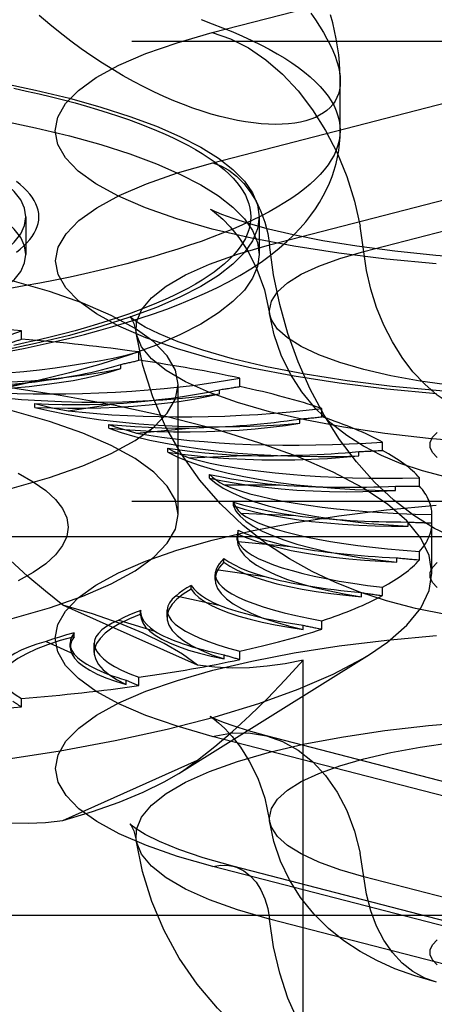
# Model space of a CAD drawing. Header units: inches. Extents: x 0 to 221, y 0 to 143.
# Tile 211 of 256: x 95.658 to 95.978, y 107.257 to 108.017. Entities that reach past the tile are written whole.
import ezdxf

# ---------------------------------------------------------------- set-up
doc = ezdxf.new("R2010")
doc.units = ezdxf.units.IN
doc.header["$LTSCALE"] = 12.142857
doc.header["$MEASUREMENT"] = 0
doc.linetypes.add('HIDDEN', pattern=[0.2, 0.1, -0.1])
doc.layers.get('0').update_dxf_attribs({"linetype": 'CONTINUOUS'})
doc.layers.add('DEFAULT_2', color=8, linetype='HIDDEN')

msp = doc.modelspace()

# ---------------------------------------------------------------- linework, layer by layer
at = {"color": 7, "linetype": 'Continuous'}
msp.add_line((95.90572, 107.93156), (95.90572, 107.96964), dxfattribs=at)
for points in [[(95.90572, 107.96956), (95.90556, 107.96616), (95.90507, 107.96292), (95.90427, 107.95984), (95.90315, 107.95694), (95.90171, 107.95421), (95.89995, 107.95165), (95.89788, 107.94928), (95.8955, 107.94709), (95.89282, 107.94509), (95.88983, 107.94329), (95.88655, 107.94168), (95.88297, 107.94027), (95.87911, 107.93907), (95.87497, 107.93807), (95.87056, 107.9373), (95.86588, 107.93674), (95.86094, 107.93641), (95.85575, 107.93631), (95.85032, 107.93644), (95.84466, 107.93681), (95.83877, 107.93742), (95.83266, 107.93828), (95.82635, 107.9394), (95.81983, 107.94076), (95.81313, 107.94239), (95.80625, 107.94429), (95.79921, 107.94645), (95.79202, 107.94889), (95.78468, 107.9516), (95.77721, 107.95458), (95.76962, 107.95786), (95.76192, 107.96142), (95.75411, 107.96527), (95.74622, 107.96942), (95.73826, 107.97387), (95.73023, 107.97861), (95.72216, 107.98365), (95.71405, 107.98901), (95.70591, 107.99467), (95.69777, 108.00063), (95.68964, 108.0069), (95.68153, 108.01348), (95.67346, 108.02037)], [(95.90572, 107.96956), (95.9057, 107.97195), (95.90551, 107.97793), (95.90512, 107.98395), (95.90451, 107.99), (95.90369, 107.9961), (95.90266, 108.00223), (95.9014, 108.00842), (95.89993, 108.01459), (95.89826, 108.02074)], [(95.90572, 107.93156), (95.90552, 107.92775), (95.90495, 107.92394), (95.90398, 107.92014), (95.90264, 107.91634), (95.90091, 107.91256), (95.89879, 107.90879), (95.8963, 107.90503), (95.89343, 107.90129), (95.89018, 107.89758), (95.88655, 107.89388), (95.88255, 107.89021), (95.87819, 107.88657), (95.87345, 107.88296), (95.86836, 107.87939), (95.8629, 107.87585), (95.85709, 107.87235), (95.85092, 107.86889), (95.84441, 107.86547), (95.83755, 107.86209), (95.83036, 107.85877), (95.82283, 107.85549), (95.81497, 107.85227), (95.80679, 107.8491), (95.79829, 107.84599), (95.78948, 107.84293), (95.78036, 107.83994), (95.77095, 107.83701), (95.76124, 107.83415), (95.75124, 107.83135), (95.74097, 107.82862), (95.73042, 107.82596), (95.7196, 107.82337), (95.70853, 107.82086), (95.69721, 107.81842), (95.68565, 107.81606), (95.67385, 107.81378), (95.66182, 107.81158), (95.64958, 107.80946)], [(95.83676, 107.82482), (95.84465, 107.83003), (95.85194, 107.83531), (95.85861, 107.84061), (95.86461, 107.84584), (95.87003, 107.85103), (95.87487, 107.85613), (95.87922, 107.86118), (95.88314, 107.86617), (95.88665, 107.87114), (95.88982, 107.8761), (95.89266, 107.88105), (95.89518, 107.88601), (95.89741, 107.89097), (95.89937, 107.89595), (95.90106, 107.90096), (95.90248, 107.90601), (95.90365, 107.91109), (95.90455, 107.91617), (95.9052, 107.92127), (95.90559, 107.92641), (95.90572, 107.93156)], [(95.84217, 107.8284), (95.84194, 107.8267), (95.83813, 107.81752), (95.83179, 107.80843), (95.82296, 107.79948), (95.81169, 107.79071), (95.79803, 107.78218), (95.78205, 107.77392), (95.76384, 107.76597), (95.74348, 107.75838), (95.72109, 107.75119), (95.69677, 107.74443), (95.67065, 107.73813), (95.64285, 107.73234), (95.61354, 107.72707), (95.58284, 107.72236), (95.55092, 107.71822), (95.51795, 107.71469), (95.48408, 107.71177)], [(95.65063, 107.76129), (95.66253, 107.76365), (95.67426, 107.76611), (95.68581, 107.76868), (95.69719, 107.77137), (95.70839, 107.77417), (95.71941, 107.77709), (95.73025, 107.78013), (95.74091, 107.78331), (95.75138, 107.78663), (95.76168, 107.7901), (95.77181, 107.79373), (95.78176, 107.79755), (95.79152, 107.80155), (95.8011, 107.80576), (95.81045, 107.81019), (95.81958, 107.81486), (95.82836, 107.81974), (95.83676, 107.82482)]]:
    msp.add_lwpolyline(points, dxfattribs=at)
at = {"layer": 'DEFAULT_2', "color": 8, "linetype": 'HIDDEN'}
for p, q in [((95.807, 108.00709), (96.03996, 108.06738)), ((96.95922, 108.00019), (92.78072, 108.00019)), ((95.80731, 107.90655), (96.04026, 107.96685)), ((95.85108, 107.84324), (96.08403, 107.90354)), ((95.92392, 107.83817), (96.15687, 107.89846)), ((95.66322, 107.86491), (95.66322, 107.83593)), ((95.84322, 107.86491), (95.84322, 107.83593)), ((95.84322, 107.83593), (95.84217, 107.8284)), ((95.65985, 107.77053), (95.65985, 107.77696)), ((95.75027, 107.75414), (95.75027, 107.76058)), ((95.73645, 107.74779), (95.73645, 107.751)), ((95.82832, 107.73394), (95.82832, 107.74038)), ((95.63204, 107.72972), (95.66512, 107.7369)), ((95.78072, 107.63502), (95.78072, 107.73548)), ((95.81258, 107.72825), (95.81258, 107.73147)), ((95.67012, 107.71785), (95.67012, 107.72078)), ((95.69567, 107.71519), (95.73308, 107.72078)), ((95.89164, 107.71054), (95.89164, 107.71697)), ((95.72718, 107.70176), (95.72718, 107.70468)), ((95.87446, 107.7056), (95.87446, 107.70881)), ((95.7486, 107.69803), (95.78918, 107.70186)), ((95.93829, 107.68465), (95.93829, 107.69108)), ((95.77257, 107.68334), (95.77257, 107.68626)), ((95.78921, 107.67876), (95.83174, 107.6807)), ((95.92019, 107.6805), (95.92019, 107.68372)), ((95.80492, 107.66316), (95.80492, 107.66609)), ((95.81627, 107.65795), (95.85945, 107.65795)), ((95.94839, 107.65373), (95.94839, 107.65695)), ((95.96686, 107.65705), (95.96686, 107.66348)), ((96.95922, 107.64508), (92.90572, 107.64508)), ((95.82324, 107.64184), (95.82324, 107.64476)), ((95.82895, 107.63624), (95.87148, 107.63429)), ((95.97648, 107.58989), (95.97648, 107.63502)), ((95.9582, 107.6261), (95.9582, 107.62932)), ((95.82697, 107.62002), (95.82622, 107.61553)), ((95.82697, 107.62002), (95.82697, 107.62294)), ((92.90572, 107.61816), (96.95922, 107.61816)), ((95.82622, 107.61554), (95.82622, 107.61846)), ((95.82688, 107.61428), (95.86746, 107.61046)), ((95.96686, 107.60013), (95.96686, 107.60656)), ((95.81601, 107.59836), (95.81601, 107.60128)), ((95.94933, 107.59845), (95.94933, 107.60167)), ((95.80925, 107.58508), (95.80925, 107.58894)), ((95.8101, 107.59276), (95.84751, 107.58717)), ((95.79068, 107.57752), (95.79068, 107.58044)), ((95.92204, 107.57162), (95.92204, 107.57484)), ((95.93829, 107.57253), (95.93829, 107.57897)), ((95.77915, 107.57232), (95.81223, 107.56513)), ((95.79562, 107.5187), (95.69177, 107.56526)), ((95.75172, 107.55738), (95.75172, 107.5603)), ((95.75175, 107.56105), (95.75173, 107.56029)), ((95.75175, 107.55813), (95.75173, 107.55737)), ((95.75175, 107.55813), (95.75175, 107.56106)), ((95.7721, 107.55584), (95.7721, 107.56136)), ((95.73495, 107.55358), (95.76271, 107.54501)), ((95.89164, 107.54664), (95.89164, 107.55307)), ((95.70041, 107.5408), (95.70041, 107.54372)), ((95.87716, 107.54643), (95.87716, 107.54964)), ((95.67884, 107.53711), (95.70043, 107.52743)), ((95.69738, 107.53267), (95.69738, 107.53559)), ((95.7159, 107.52872), (95.7159, 107.53568)), ((95.82832, 107.52324), (95.82832, 107.52967)), ((95.78109, 107.4352), (95.92828, 107.52717)), ((95.81606, 107.52363), (95.81606, 107.52684)), ((95.87719, 107.13154), (95.87719, 107.52273)), ((95.74059, 107.50392), (95.74059, 107.50714)), ((95.75027, 107.50304), (95.75027, 107.50947)), ((95.65985, 107.48665), (95.65985, 107.49308)), ((96.03996, 107.40358), (95.807, 107.46387)), ((96.0818, 107.40394), (95.84885, 107.46423)), ((95.69177, 107.39902), (95.79562, 107.44558)), ((96.04026, 107.3032), (95.80731, 107.36349)), ((96.05592, 107.30333), (95.82297, 107.36363)), ((96.15687, 107.29518), (95.92392, 107.35547)), ((92.78072, 107.32577), (96.92622, 107.32577)), ((96.08403, 107.26254), (95.85108, 107.32284))]:
    msp.add_line(p, q, dxfattribs=at)
for points in [[(95.88297, 108.02223), (95.88655, 108.01704), (95.88983, 108.012), (95.89282, 108.00709), (95.8955, 108.00233), (95.89788, 107.99772), (95.89995, 107.99324), (95.90171, 107.98892), (95.90315, 107.98474), (95.90427, 107.98071), (95.90507, 107.97684), (95.90556, 107.97312), (95.90572, 107.96956)], [(95.79829, 108.01713), (95.80679, 108.01402), (95.81497, 108.01085), (95.82283, 108.00763), (95.83036, 108.00435), (95.83755, 108.00103), (95.84441, 107.99766), (95.85092, 107.99424), (95.85709, 107.99078), (95.8629, 107.98727), (95.86836, 107.98373), (95.87345, 107.98016), (95.87819, 107.97655), (95.88255, 107.97291), (95.88655, 107.96924), (95.89018, 107.96555), (95.89343, 107.96183), (95.8963, 107.95809), (95.89879, 107.95434), (95.90091, 107.95056), (95.90264, 107.94678), (95.90398, 107.94298), (95.90495, 107.93918), (95.90552, 107.93537), (95.90572, 107.93156)], [(95.9798, 107.82873), (95.94149, 107.83227), (95.90472, 107.83677), (95.86982, 107.84218), (95.83715, 107.84845), (95.807, 107.85552), (95.7797, 107.86332), (95.75546, 107.87177), (95.73457, 107.88081), (95.71718, 107.89032), (95.7035, 107.90024), (95.69363, 107.91045), (95.6877, 107.92086), (95.68571, 107.93138), (95.68776, 107.9419), (95.69375, 107.95231), (95.70367, 107.96251), (95.7174, 107.97242), (95.73488, 107.98194), (95.75581, 107.99097), (95.77981, 107.99933), (95.807, 108.00709)], [(95.807, 108.00709), (95.82104, 108.00231), (95.83488, 107.99531), (95.84832, 107.9862), (95.86118, 107.97509), (95.87327, 107.96214), (95.88442, 107.94755), (95.89447, 107.93151), (95.90328, 107.91426), (95.91073, 107.89604), (95.9167, 107.8771), (95.92112, 107.85772)], [(95.34322, 107.99432), (95.37898, 107.99399), (95.41437, 107.993), (95.4495, 107.99136), (95.48408, 107.98908), (95.51795, 107.98616), (95.55092, 107.98263), (95.58284, 107.97849), (95.61354, 107.97378), (95.64285, 107.96851), (95.67065, 107.96271), (95.69677, 107.95642), (95.72109, 107.94966), (95.74348, 107.94246), (95.76384, 107.93488), (95.78205, 107.92693), (95.79803, 107.91867), (95.81169, 107.91014), (95.82296, 107.90137), (95.83179, 107.89242), (95.83813, 107.88333), (95.84194, 107.87414), (95.84322, 107.86491)], [(95.34322, 107.96534), (95.37898, 107.96501), (95.41437, 107.96403), (95.4495, 107.96239), (95.48408, 107.9601), (95.51795, 107.95718), (95.55092, 107.95365), (95.58284, 107.94951), (95.61354, 107.9448), (95.64285, 107.93953), (95.67065, 107.93374), (95.69677, 107.92744), (95.72109, 107.92068), (95.74348, 107.91349), (95.76384, 107.9059), (95.78205, 107.89795), (95.79803, 107.88969), (95.81169, 107.88116), (95.82296, 107.87239), (95.83179, 107.86344), (95.83813, 107.85435), (95.84194, 107.84517), (95.84322, 107.83593)], [(95.65379, 107.96418), (95.66372, 107.96204), (95.67343, 107.95983), (95.68292, 107.95756), (95.69217, 107.95523), (95.70119, 107.95283), (95.70996, 107.95038), (95.71848, 107.94786), (95.72674, 107.94529), (95.73474, 107.94267), (95.74247, 107.93999), (95.74992, 107.93726), (95.7571, 107.93448), (95.764, 107.93165), (95.7706, 107.92878), (95.77691, 107.92586), (95.78293, 107.9229), (95.78864, 107.9199), (95.79405, 107.91686), (95.79915, 107.91379), (95.80394, 107.91069), (95.80841, 107.90755), (95.81256, 107.90438), (95.81639, 107.90119), (95.8199, 107.89797), (95.82308, 107.89473), (95.82593, 107.89147), (95.82845, 107.88819), (95.83064, 107.88489), (95.8325, 107.88158), (95.83401, 107.87826), (95.8352, 107.87493), (95.83604, 107.8716), (95.83655, 107.86826), (95.83672, 107.86491), (95.83655, 107.86157), (95.83604, 107.85823), (95.8352, 107.85489), (95.83401, 107.85156), (95.8325, 107.84824), (95.83064, 107.84493), (95.82845, 107.84164), (95.82593, 107.83836), (95.82308, 107.8351), (95.8199, 107.83185), (95.81639, 107.82864), (95.81256, 107.82544), (95.80841, 107.82228), (95.80394, 107.81914), (95.79915, 107.81603), (95.79405, 107.81296), (95.78864, 107.80992), (95.78293, 107.80693), (95.77691, 107.80397), (95.7706, 107.80105), (95.764, 107.79818), (95.7571, 107.79535), (95.74992, 107.79257), (95.74247, 107.78984), (95.73474, 107.78716), (95.72674, 107.78453), (95.71848, 107.78196), (95.70996, 107.77945), (95.70119, 107.77699), (95.69217, 107.7746), (95.68292, 107.77226), (95.67343, 107.76999), (95.66372, 107.76779), (95.65379, 107.76565)], [(95.66322, 107.86491), (95.6622, 107.8715), (95.65917, 107.87804), (95.65414, 107.8845), (95.64714, 107.89083), (95.63821, 107.89701), (95.62742, 107.90297), (95.61487, 107.90868), (95.60052, 107.91415)], [(95.97992, 107.72838), (95.94165, 107.73191), (95.90492, 107.73641), (95.87006, 107.74181), (95.83743, 107.74808), (95.80731, 107.75514), (95.78004, 107.76293), (95.75582, 107.77138), (95.73495, 107.7804), (95.71758, 107.78991), (95.70392, 107.79981), (95.69405, 107.81002), (95.68813, 107.82042), (95.68615, 107.83092), (95.68819, 107.84143), (95.69417, 107.85183), (95.70409, 107.86202), (95.7178, 107.87192), (95.73526, 107.88143), (95.75617, 107.89045), (95.78014, 107.8988), (95.80731, 107.90655)], [(95.80731, 107.90655), (95.81362, 107.9043), (95.81979, 107.90087), (95.82571, 107.89631), (95.83125, 107.89073), (95.83631, 107.88424), (95.84077, 107.87696), (95.84455, 107.86906), (95.84756, 107.86069), (95.84975, 107.85203), (95.85108, 107.84324)], [(95.65584, 107.83756), (95.65884, 107.83997), (95.66155, 107.8424), (95.66399, 107.84486), (95.66614, 107.84732), (95.66802, 107.84981), (95.6696, 107.8523), (95.6709, 107.85481), (95.67191, 107.85733), (95.67264, 107.85985), (95.67307, 107.86238), (95.67322, 107.86491), (95.67307, 107.86744), (95.67264, 107.86997), (95.67191, 107.8725), (95.6709, 107.87501), (95.6696, 107.87752), (95.66802, 107.88002), (95.66614, 107.8825), (95.66399, 107.88497), (95.66155, 107.88742), (95.65884, 107.88985), (95.65584, 107.89226)], [(95.66322, 107.83593), (95.6622, 107.84252), (95.65917, 107.84906), (95.65414, 107.85552), (95.64714, 107.86186), (95.63821, 107.86803), (95.62742, 107.874), (95.61487, 107.87971), (95.60052, 107.88517)], [(95.81022, 107.86848), (95.80887, 107.86908), (95.80599, 107.87048), (95.80553, 107.87073), (95.8071, 107.86969), (95.81034, 107.86725), (95.81502, 107.86316), (95.82086, 107.85716), (95.82752, 107.84893), (95.83464, 107.83808), (95.84145, 107.82462), (95.84723, 107.80863), (95.85124, 107.7902)], [(95.84322, 107.86491), (95.84194, 107.85568), (95.83813, 107.8465), (95.83179, 107.8374), (95.82296, 107.82845), (95.81169, 107.81969), (95.79803, 107.81115), (95.78205, 107.80289), (95.76384, 107.79495), (95.74348, 107.78736), (95.72109, 107.78017), (95.69677, 107.77341), (95.67065, 107.76711), (95.64285, 107.76132), (95.61354, 107.75605), (95.58284, 107.75133), (95.55092, 107.7472), (95.51795, 107.74366), (95.48408, 107.74075)], [(95.63821, 107.83282), (95.64714, 107.83899), (95.65414, 107.84533), (95.65917, 107.85179), (95.6622, 107.85833), (95.66322, 107.86491)], [(96.3508, 107.85588), (96.33142, 107.85127), (96.30873, 107.84673), (96.28269, 107.84241), (96.25376, 107.83852), (96.22243, 107.83523), (96.18917, 107.83265), (96.15451, 107.83086), (96.11899, 107.82994), (96.08317, 107.82991), (96.0476, 107.83077), (96.01281, 107.8325), (95.97937, 107.83503), (95.94779, 107.8383), (95.91863, 107.84216), (95.89229, 107.84648), (95.86937, 107.85102), (95.85034, 107.85549), (95.83495, 107.85973), (95.82307, 107.86353), (95.81446, 107.86671), (95.81022, 107.86848)], [(96.01143, 107.71173), (96.00093, 107.71531), (95.99057, 107.72054), (95.9805, 107.72737), (95.97088, 107.73568), (95.96183, 107.74537), (95.95349, 107.7563), (95.94596, 107.7683), (95.93937, 107.78121), (95.9338, 107.79485), (95.92932, 107.80903), (95.92602, 107.82354), (95.92112, 107.85772)], [(95.78072, 107.73548), (95.7786, 107.74658), (95.77231, 107.75757), (95.76186, 107.76835), (95.74741, 107.77881), (95.72904, 107.78885), (95.70699, 107.79839), (95.6814, 107.80731), (95.65258, 107.81555), (95.62075, 107.82301), (95.58628, 107.82963), (95.54945, 107.83534), (95.51064, 107.84009), (95.47021, 107.84383), (95.42857, 107.84654), (95.3863, 107.84816), (95.34322, 107.84871)], [(95.74829, 107.77544), (95.74852, 107.78363), (95.75237, 107.79311), (95.76003, 107.80243), (95.77141, 107.81149), (95.78638, 107.8202), (95.8048, 107.82845), (95.82644, 107.83616), (95.85108, 107.84324)], [(96.01143, 107.61128), (95.99491, 107.61671), (95.97855, 107.62439), (95.96254, 107.63425), (95.94704, 107.64618), (95.93221, 107.66006), (95.91821, 107.67574), (95.90518, 107.69305), (95.89327, 107.71182), (95.88258, 107.73185), (95.87325, 107.75293), (95.86535, 107.77484), (95.85899, 107.79735), (95.85421, 107.82024), (95.85108, 107.84324)], [(95.60052, 107.7867), (95.61487, 107.79216), (95.62742, 107.79787), (95.63821, 107.80384), (95.64714, 107.81001), (95.65414, 107.81635), (95.65917, 107.82281), (95.6622, 107.82935), (95.66322, 107.83593)], [(95.85124, 107.7902), (95.85106, 107.79264), (95.85262, 107.79985), (95.8573, 107.80697), (95.86502, 107.81391), (95.8757, 107.82058), (95.88919, 107.8269), (95.90533, 107.83279), (95.92392, 107.83817)], [(95.75184, 107.78184), (95.74825, 107.78414), (95.74447, 107.78699), (95.74338, 107.78801), (95.74429, 107.78676), (95.7464, 107.78262), (95.74829, 107.77544)], [(96.27572, 107.74712), (96.25492, 107.7423), (96.23217, 107.73813), (96.20776, 107.73463), (96.18198, 107.73187), (96.15518, 107.72987), (96.12767, 107.72866), (96.09982, 107.72826), (96.07197, 107.72866), (96.04447, 107.72987), (96.01766, 107.73187), (95.99189, 107.73463), (95.96747, 107.73813), (95.94472, 107.7423), (95.92392, 107.74712), (95.90533, 107.7525), (95.88919, 107.75839), (95.8757, 107.76471), (95.86502, 107.77138), (95.8573, 107.77832), (95.85262, 107.78543), (95.85124, 107.7902)], [(96.21953, 107.66571), (96.195, 107.66031), (96.17062, 107.65655), (96.147, 107.65411), (96.1237, 107.65271), (96.10058, 107.65224), (96.07749, 107.65265), (96.05396, 107.654), (96.03087, 107.65631), (96.00841, 107.65964), (95.9876, 107.66386), (95.96923, 107.66874), (95.95265, 107.67433), (95.93763, 107.68064), (95.92373, 107.68784), (95.91077, 107.69606), (95.89849, 107.70561), (95.88666, 107.717), (95.87605, 107.72986), (95.86723, 107.74356), (95.86008, 107.75823), (95.85469, 107.77386), (95.85124, 107.7902)], [(96.37667, 107.75527), (96.35018, 107.74904), (96.32063, 107.74332), (96.28821, 107.73823), (96.25338, 107.73391), (96.21665, 107.73046), (96.17845, 107.72794), (96.13929, 107.72642), (96.09964, 107.72591), (96.05998, 107.72643), (96.0208, 107.72796), (95.98259, 107.73049), (95.94585, 107.73396), (95.911, 107.73829), (95.87856, 107.7434), (95.8489, 107.74916), (95.82251, 107.75539), (95.79967, 107.7619), (95.78078, 107.76838), (95.76604, 107.77447), (95.75526, 107.77986), (95.75184, 107.78184)], [(96.34857, 107.71448), (96.3212, 107.70811), (96.29141, 107.7025), (96.25953, 107.69774), (96.22589, 107.69386), (96.19087, 107.69092), (96.15485, 107.68894), (96.11823, 107.68794), (96.08141, 107.68794), (96.04479, 107.68894), (96.00877, 107.69092), (95.97376, 107.69386), (95.94012, 107.69774), (95.90823, 107.7025), (95.87844, 107.70811), (95.85108, 107.71448), (95.82644, 107.72157), (95.8048, 107.72928), (95.78638, 107.73753), (95.77141, 107.74623), (95.76003, 107.7553), (95.75237, 107.76462), (95.74852, 107.7741), (95.74829, 107.77544)], [(95.98839, 107.55757), (95.96373, 107.56264), (95.94146, 107.5685), (95.92095, 107.57518), (95.90211, 107.5826), (95.88411, 107.59106), (95.86649, 107.60086), (95.84889, 107.61245), (95.83071, 107.62673), (95.81322, 107.6433), (95.79732, 107.6616), (95.78313, 107.68164), (95.77098, 107.70313), (95.761, 107.72602), (95.75337, 107.75021), (95.74829, 107.77544)], [(95.97648, 107.58989), (95.97432, 107.60342), (95.96784, 107.61687), (95.9571, 107.63012), (95.94217, 107.64311), (95.92314, 107.65573), (95.90015, 107.6679), (95.87336, 107.67953), (95.84295, 107.69056), (95.80912, 107.7009), (95.77211, 107.71047), (95.73217, 107.71923), (95.68958, 107.7271), (95.64462, 107.73404), (95.5976, 107.73998), (95.54884, 107.74491), (95.49867, 107.74877), (95.44745, 107.75155), (95.39551, 107.75323), (95.34322, 107.75379)], [(95.78072, 107.63502), (95.7786, 107.64612), (95.77231, 107.65711), (95.76186, 107.66789), (95.74741, 107.67835), (95.72904, 107.6884), (95.70699, 107.69793), (95.6814, 107.70685), (95.65258, 107.71509), (95.62075, 107.72255), (95.58628, 107.72917), (95.54945, 107.73488), (95.51064, 107.73964), (95.47021, 107.74338), (95.42857, 107.74608), (95.3863, 107.7477), (95.34322, 107.74826)], [(95.52824, 107.74122), (95.54286, 107.73963), (95.55782, 107.73836), (95.57317, 107.7374), (95.58876, 107.73676), (95.6045, 107.73645), (95.62029, 107.73645), (95.63602, 107.73679), (95.65161, 107.73744), (95.66694, 107.73842), (95.68192, 107.73971), (95.69646, 107.7413), (95.71045, 107.74319), (95.72377, 107.74535), (95.73645, 107.74779)], [(95.60313, 107.73114), (95.61597, 107.73121), (95.62867, 107.73154), (95.64127, 107.73212), (95.65365, 107.73296), (95.66574, 107.73404), (95.67747, 107.73536), (95.68877, 107.73692), (95.69956, 107.73869), (95.70979, 107.74068), (95.71939, 107.74287), (95.72827, 107.74524), (95.73645, 107.74779)], [(95.34322, 107.62225), (95.3863, 107.6228), (95.42857, 107.62442), (95.47021, 107.62712), (95.51064, 107.63086), (95.54945, 107.63562), (95.58628, 107.64133), (95.62075, 107.64795), (95.65258, 107.65541), (95.6814, 107.66365), (95.70699, 107.67257), (95.72904, 107.6821), (95.74741, 107.69215), (95.76186, 107.70261), (95.77231, 107.71339), (95.7786, 107.72438), (95.78072, 107.73548)], [(95.60315, 107.73406), (95.61374, 107.73411), (95.62425, 107.73432), (95.63468, 107.73471), (95.64499, 107.73527), (95.65514, 107.736), (95.66512, 107.7369)], [(95.60313, 107.73114), (95.61646, 107.72892), (95.63034, 107.727), (95.64482, 107.72537), (95.65974, 107.72403), (95.67503, 107.72302), (95.69059, 107.72231), (95.70631, 107.72194), (95.72209, 107.72188), (95.73784, 107.72215), (95.75346, 107.72275), (95.76885, 107.72366), (95.7839, 107.72489), (95.79846, 107.72642), (95.81258, 107.72825)], [(95.67012, 107.71785), (95.68282, 107.71735), (95.69554, 107.7171), (95.70834, 107.71711), (95.72109, 107.71737), (95.73373, 107.71789), (95.74617, 107.71867), (95.75833, 107.71969), (95.77016, 107.72096), (95.78156, 107.72246), (95.79249, 107.72418), (95.80281, 107.72611), (95.81258, 107.72825)], [(95.67012, 107.71785), (95.68177, 107.71507), (95.69415, 107.71255), (95.7073, 107.71029), (95.72111, 107.70831), (95.73548, 107.70662), (95.75033, 107.70523), (95.76555, 107.70415), (95.78106, 107.70339), (95.79676, 107.70295), (95.81254, 107.70283), (95.82831, 107.70304), (95.84395, 107.70358), (95.85932, 107.70443), (95.87446, 107.7056)], [(95.67014, 107.72078), (95.6806, 107.72034), (95.69109, 107.72008), (95.70163, 107.71999), (95.71216, 107.72008), (95.72264, 107.72035), (95.73308, 107.72078)], [(95.67014, 107.72078), (95.67619, 107.71927), (95.68246, 107.71784), (95.68896, 107.71648), (95.69567, 107.71519)], [(95.72718, 107.70176), (95.73934, 107.70069), (95.75171, 107.69987), (95.76432, 107.6993), (95.77705, 107.69899), (95.78985, 107.69894), (95.80262, 107.69914), (95.81529, 107.6996), (95.82778, 107.70032), (95.84002, 107.70128), (95.85193, 107.70249), (95.8634, 107.70392), (95.87446, 107.7056)], [(95.7272, 107.70468), (95.73721, 107.70378), (95.74736, 107.70305), (95.75768, 107.70249), (95.76811, 107.70211), (95.77861, 107.70189), (95.78918, 107.70186)], [(95.7272, 107.70468), (95.73215, 107.70293), (95.73736, 107.70124), (95.74285, 107.6996), (95.7486, 107.69803)], [(95.72718, 107.70176), (95.73678, 107.69849), (95.74728, 107.69546), (95.75872, 107.69264), (95.77099, 107.69007), (95.78401, 107.68776), (95.7977, 107.68572), (95.81197, 107.68397), (95.82673, 107.68252), (95.84189, 107.68139), (95.85736, 107.68056), (95.87303, 107.68006), (95.88879, 107.67988), (95.9045, 107.68003), (95.92019, 107.6805)], [(95.98047, 107.67924), (95.97686, 107.68304), (95.97506, 107.68692), (95.97506, 107.69083), (95.9769, 107.69471), (95.98051, 107.69851)], [(95.77257, 107.68334), (95.78383, 107.68174), (95.79546, 107.68038), (95.8075, 107.67925), (95.81983, 107.67837), (95.8324, 107.67775), (95.84511, 107.67737), (95.8579, 107.67726), (95.87068, 107.6774), (95.88338, 107.6778), (95.89592, 107.67845), (95.90817, 107.67935), (95.92019, 107.6805)], [(95.77257, 107.68334), (95.77984, 107.67969), (95.78815, 107.67623), (95.79752, 107.67295), (95.80787, 107.66986), (95.81915, 107.667), (95.83126, 107.66438), (95.84414, 107.66202), (95.85771, 107.65993), (95.87188, 107.65812), (95.88655, 107.65662), (95.90165, 107.65542), (95.91705, 107.65454), (95.93262, 107.65397), (95.94839, 107.65373)], [(95.77259, 107.68626), (95.78184, 107.68493), (95.79135, 107.68375), (95.80114, 107.68274), (95.81116, 107.68189), (95.82135, 107.68121), (95.83174, 107.6807)], [(95.77259, 107.68626), (95.77629, 107.68431), (95.78029, 107.68241), (95.7846, 107.68056), (95.78921, 107.67876)], [(95.65721, 107.66691), (95.66885, 107.66039), (95.67848, 107.65365), (95.68602, 107.64674), (95.69144, 107.6397), (95.6947, 107.63257), (95.6958, 107.6254), (95.6947, 107.61823), (95.69143, 107.6111), (95.68601, 107.60406), (95.67846, 107.59714), (95.66882, 107.59041), (95.65718, 107.58388)], [(95.80494, 107.66608), (95.81315, 107.66435), (95.82173, 107.66277), (95.83069, 107.66133), (95.83998, 107.66004), (95.84957, 107.65892), (95.85945, 107.65795)], [(95.80494, 107.66608), (95.80727, 107.664), (95.80994, 107.66195), (95.81294, 107.65993), (95.81627, 107.65795)], [(95.80492, 107.66316), (95.81493, 107.66108), (95.82547, 107.65922), (95.83657, 107.65757), (95.84813, 107.65615), (95.86008, 107.65497), (95.87235, 107.65403), (95.88487, 107.65334), (95.89755, 107.6529), (95.91032, 107.65273), (95.92311, 107.65281), (95.93579, 107.65314), (95.94839, 107.65373)], [(95.80492, 107.66316), (95.80963, 107.65925), (95.81549, 107.65546), (95.82252, 107.6518), (95.83064, 107.6483), (95.83982, 107.64498), (95.84999, 107.64185), (95.8611, 107.63895), (95.87305, 107.63628), (95.8858, 107.63387), (95.89924, 107.63172), (95.9133, 107.62987), (95.92788, 107.6283), (95.94283, 107.62705), (95.9582, 107.6261)], [(95.69177, 107.56526), (95.67825, 107.57584), (95.66469, 107.58736), (95.65112, 107.59983), (95.63745, 107.61326), (95.6236, 107.62769), (95.60959, 107.64311)], [(95.807, 107.46387), (95.77981, 107.47163), (95.75581, 107.47999), (95.73488, 107.48902), (95.7174, 107.49854), (95.70367, 107.50844), (95.69375, 107.51865), (95.68776, 107.52906), (95.68571, 107.53958), (95.6877, 107.55009), (95.69363, 107.56051), (95.70351, 107.57072), (95.71718, 107.58063), (95.73457, 107.59015), (95.75546, 107.59918), (95.7797, 107.60764), (95.807, 107.61544), (95.83715, 107.62251), (95.86982, 107.62878), (95.90472, 107.63419), (95.94149, 107.63869), (95.9798, 107.64223)], [(95.82324, 107.64184), (95.8317, 107.63934), (95.84083, 107.63703), (95.85066, 107.63491), (95.86109, 107.63299), (95.87206, 107.63129), (95.88352, 107.62981), (95.89538, 107.62857), (95.90758, 107.62757), (95.92004, 107.62682), (95.93269, 107.62633), (95.94539, 107.62609), (95.9582, 107.6261)], [(95.82324, 107.64184), (95.82525, 107.63777), (95.82848, 107.63378), (95.83295, 107.62986), (95.8386, 107.62605), (95.84541, 107.62236), (95.85333, 107.61882), (95.86231, 107.61547), (95.8723, 107.6123), (95.88323, 107.60935), (95.89503, 107.60664), (95.90763, 107.60418), (95.92094, 107.60198), (95.93483, 107.60008), (95.94933, 107.59845)], [(95.82325, 107.64476), (95.83018, 107.64268), (95.83757, 107.64074), (95.84542, 107.63892), (95.85371, 107.63724), (95.8624, 107.6357), (95.87148, 107.63429)], [(95.82325, 107.64476), (95.82415, 107.6426), (95.8254, 107.64046), (95.827, 107.63834), (95.82895, 107.63624)], [(95.34322, 107.52179), (95.3863, 107.52234), (95.42857, 107.52396), (95.47021, 107.52667), (95.51064, 107.53041), (95.54945, 107.53516), (95.58628, 107.54087), (95.62075, 107.54749), (95.65258, 107.55495), (95.6814, 107.56319), (95.70699, 107.57211), (95.72904, 107.58165), (95.74741, 107.59169), (95.76186, 107.60215), (95.77231, 107.61293), (95.7786, 107.62392), (95.78072, 107.63502)], [(95.82698, 107.62294), (95.82642, 107.62077), (95.82622, 107.61846)], [(95.82697, 107.62002), (95.83363, 107.61717), (95.84107, 107.61449), (95.84933, 107.61196), (95.85831, 107.6096), (95.86798, 107.60743), (95.87827, 107.60546), (95.88912, 107.60371), (95.90046, 107.60218), (95.91223, 107.60088), (95.92435, 107.59982), (95.9367, 107.59901), (95.94933, 107.59845)], [(95.82698, 107.62294), (95.83241, 107.62058), (95.83838, 107.61833), (95.8449, 107.61619), (95.85193, 107.61416), (95.85945, 107.61225), (95.86746, 107.61046)], [(95.82622, 107.61846), (95.82637, 107.61644), (95.82688, 107.61428)], [(95.82622, 107.61553), (95.82673, 107.61185), (95.8285, 107.60778), (95.8315, 107.60377), (95.83574, 107.59984), (95.84116, 107.596), (95.84776, 107.59229), (95.85547, 107.58872), (95.86426, 107.58533), (95.87406, 107.58212), (95.88482, 107.57913), (95.89645, 107.57637), (95.90885, 107.57387), (95.92204, 107.57162)], [(95.81601, 107.59836), (95.81252, 107.59435), (95.81029, 107.59032), (95.8093, 107.58624), (95.80925, 107.58507)], [(95.81601, 107.60127), (95.81401, 107.59917), (95.81236, 107.59705), (95.81105, 107.59491), (95.8101, 107.59276)], [(95.81601, 107.60127), (95.81978, 107.59871), (95.82415, 107.59623), (95.82913, 107.59383), (95.8347, 107.59151), (95.84082, 107.58929), (95.84751, 107.58717)], [(95.81601, 107.59836), (95.82066, 107.59526), (95.82619, 107.59228), (95.83261, 107.58942), (95.83988, 107.58669), (95.84795, 107.58412), (95.85676, 107.58172), (95.86626, 107.5795), (95.87641, 107.57748), (95.88713, 107.57568), (95.89836, 107.57409), (95.90998, 107.57274), (95.92204, 107.57162)], [(95.98047, 107.57879), (95.97686, 107.58258), (95.97506, 107.58647), (95.97506, 107.59038), (95.9769, 107.59425), (95.98051, 107.59805)], [(95.92828, 107.52717), (95.94217, 107.53667), (95.9571, 107.54965), (95.96784, 107.56291), (95.97432, 107.57635), (95.97648, 107.58989)], [(95.80925, 107.58507), (95.80957, 107.58216), (95.8111, 107.57809), (95.81387, 107.57407), (95.81787, 107.57011), (95.82308, 107.56626), (95.82945, 107.56252), (95.83695, 107.55892), (95.84554, 107.55549), (95.85515, 107.55225), (95.86568, 107.54923), (95.87716, 107.54643)], [(95.79068, 107.57752), (95.78456, 107.57373), (95.77965, 107.56986), (95.77595, 107.56589), (95.77347, 107.56185), (95.77225, 107.55778), (95.7721, 107.55584)], [(95.79068, 107.58044), (95.78729, 107.57845), (95.78424, 107.57644), (95.78153, 107.57439), (95.77915, 107.57232)], [(95.79068, 107.58044), (95.79267, 107.57774), (95.79531, 107.5751), (95.7986, 107.57251), (95.80253, 107.56998), (95.80707, 107.56752), (95.81223, 107.56513)], [(95.79068, 107.57752), (95.79318, 107.57426), (95.79662, 107.57108), (95.80103, 107.56797), (95.80636, 107.56496), (95.81258, 107.56206), (95.81964, 107.5593), (95.82752, 107.55669), (95.83616, 107.55425), (95.8455, 107.55199), (95.85549, 107.54992), (95.86604, 107.54807), (95.87716, 107.54643)], [(95.79562, 107.5187), (95.78396, 107.52724), (95.76999, 107.53549), (95.75367, 107.54347), (95.73512, 107.55112), (95.71451, 107.55838), (95.69177, 107.56526)], [(95.75175, 107.55813), (95.74319, 107.55468), (95.73576, 107.55109), (95.72944, 107.54735), (95.7243, 107.54348), (95.72036, 107.53952), (95.71764, 107.5355), (95.71618, 107.53143), (95.7159, 107.52871)], [(95.75175, 107.56105), (95.74708, 107.55925), (95.74272, 107.5574), (95.73868, 107.55551), (95.73495, 107.55358)], [(95.75173, 107.56029), (95.75191, 107.55831), (95.75273, 107.55559), (95.75423, 107.55289), (95.7564, 107.55022), (95.75923, 107.5476), (95.76271, 107.54501)], [(95.75173, 107.55737), (95.75202, 107.55481), (95.75329, 107.55152), (95.75554, 107.54826), (95.75877, 107.54506), (95.76295, 107.54193), (95.76805, 107.53889), (95.77406, 107.53597), (95.78093, 107.53318), (95.78861, 107.53053), (95.79707, 107.52804), (95.80621, 107.52575), (95.81606, 107.52363)], [(95.7721, 107.55584), (95.77228, 107.55369), (95.77357, 107.54962), (95.7761, 107.54559), (95.77987, 107.54162), (95.78485, 107.53774), (95.79101, 107.53398), (95.79829, 107.53036), (95.80664, 107.52691), (95.81606, 107.52363)], [(95.70041, 107.54372), (95.6946, 107.54215), (95.68907, 107.54053), (95.68382, 107.53885), (95.67884, 107.53711)], [(95.70041, 107.54372), (95.69872, 107.54101), (95.69771, 107.53829), (95.69738, 107.53559)], [(95.70041, 107.5408), (95.68966, 107.53778), (95.67994, 107.53458), (95.6712, 107.53117), (95.66354, 107.5276), (95.65701, 107.52388), (95.65164, 107.52004), (95.64747, 107.5161), (95.64452, 107.51208), (95.64282, 107.50802), (95.64236, 107.50453)], [(95.80731, 107.36349), (95.78014, 107.37124), (95.75617, 107.3796), (95.73526, 107.38861), (95.7178, 107.39813), (95.70409, 107.40802), (95.69417, 107.41821), (95.68819, 107.42862), (95.68615, 107.43912), (95.68813, 107.44963), (95.69405, 107.46003), (95.70392, 107.47023), (95.71758, 107.48014), (95.73495, 107.48964), (95.75582, 107.49867), (95.78004, 107.50711), (95.80731, 107.51491), (95.83743, 107.52197), (95.87006, 107.52823), (95.90492, 107.53363), (95.94166, 107.53813), (95.97992, 107.54167)], [(95.70041, 107.5408), (95.69845, 107.53751), (95.69749, 107.53422), (95.69738, 107.53267)], [(95.69738, 107.53559), (95.69772, 107.53284), (95.69874, 107.53013), (95.70043, 107.52743)], [(95.69738, 107.53267), (95.69752, 107.5309), (95.69855, 107.5276), (95.70057, 107.52433), (95.70356, 107.52111), (95.70751, 107.51796), (95.7124, 107.5149), (95.71819, 107.51195), (95.72485, 107.50913), (95.73231, 107.50645), (95.74059, 107.50392)], [(95.7159, 107.52871), (95.71597, 107.52734), (95.71703, 107.52327), (95.71932, 107.51923), (95.72287, 107.51524), (95.72761, 107.51135), (95.73351, 107.50758), (95.74059, 107.50392)], [(95.34322, 107.42599), (95.39551, 107.42655), (95.44745, 107.42823), (95.49867, 107.431), (95.54884, 107.43487), (95.5976, 107.43979), (95.64462, 107.44574), (95.68958, 107.45268), (95.73217, 107.46055), (95.77211, 107.4693), (95.80912, 107.47888), (95.84295, 107.48922), (95.87336, 107.50024), (95.90015, 107.51188), (95.92314, 107.52405), (95.92828, 107.52717)], [(95.79562, 107.44558), (95.80904, 107.45607), (95.8225, 107.4675), (95.83598, 107.47986), (95.84954, 107.49317), (95.86329, 107.50747), (95.87719, 107.52273)], [(95.87719, 107.52273), (95.86316, 107.51991), (95.84934, 107.51793), (95.83575, 107.5168), (95.82231, 107.51653), (95.80893, 107.51717), (95.79562, 107.5187)], [(95.74829, 107.38379), (95.74852, 107.39198), (95.75237, 107.40146), (95.76003, 107.41078), (95.77141, 107.41984), (95.78638, 107.42855), (95.8048, 107.4368), (95.82644, 107.44451), (95.85108, 107.4516), (95.87844, 107.45797), (95.90823, 107.46357), (95.94012, 107.46834), (95.97376, 107.47222), (96.00877, 107.47516), (96.04479, 107.47714), (96.08141, 107.47814), (96.11823, 107.47814), (96.15485, 107.47714), (96.19087, 107.47516), (96.22589, 107.47222), (96.25953, 107.46834), (96.29141, 107.46357), (96.3212, 107.45797), (96.34857, 107.4516)], [(95.80602, 107.47882), (95.80546, 107.47912), (95.80611, 107.47871), (95.80835, 107.47715), (95.8119, 107.47431), (95.81663, 107.46995), (95.82237, 107.46378), (95.8288, 107.45551), (95.83558, 107.44478), (95.84202, 107.43164), (95.84745, 107.4162), (95.85124, 107.39855)], [(95.84885, 107.46423), (95.83486, 107.46811), (95.82383, 107.47162), (95.81558, 107.47462), (95.80991, 107.47696), (95.80663, 107.4785), (95.80602, 107.47882)], [(95.807, 107.46387), (95.82104, 107.46636), (95.83488, 107.46652), (95.84885, 107.46423)], [(95.84885, 107.46423), (95.86118, 107.45991), (95.87327, 107.45323), (95.88442, 107.4444), (95.89447, 107.43357), (95.90328, 107.42088), (95.91073, 107.40651), (95.9167, 107.39066), (95.92112, 107.37357)], [(95.85124, 107.39855), (95.85106, 107.40099), (95.85262, 107.4082), (95.8573, 107.41532), (95.86502, 107.42226), (95.8757, 107.42893), (95.88919, 107.43525), (95.90533, 107.44114), (95.92392, 107.44652), (95.94472, 107.45133), (95.96747, 107.45551), (95.99189, 107.459), (96.01766, 107.46177), (96.04447, 107.46376), (96.07197, 107.46497), (96.09982, 107.46538), (96.12767, 107.46497), (96.15518, 107.46376), (96.18198, 107.46177), (96.20776, 107.459), (96.23217, 107.45551), (96.25492, 107.45133), (96.27572, 107.44652)], [(95.78106, 107.43518), (95.78396, 107.43704), (95.79562, 107.44558)], [(95.69177, 107.39902), (95.71451, 107.4059), (95.73512, 107.41316), (95.75367, 107.42081), (95.76999, 107.42879), (95.78106, 107.43518)], [(95.60959, 107.40319), (95.62373, 107.40031), (95.63766, 107.39829), (95.65135, 107.39713), (95.66488, 107.39685), (95.67837, 107.39748), (95.69177, 107.39902)], [(95.92392, 107.35547), (95.90533, 107.36085), (95.88919, 107.36674), (95.8757, 107.37306), (95.86502, 107.37973), (95.8573, 107.38667), (95.85262, 107.39379), (95.85124, 107.39855)], [(95.98011, 107.27406), (95.96327, 107.27896), (95.94795, 107.28451), (95.93402, 107.29072), (95.92098, 107.2978), (95.90852, 107.30602), (95.89664, 107.31558), (95.88527, 107.32688), (95.87507, 107.33958), (95.86655, 107.35314), (95.85967, 107.36758), (95.85453, 107.38279), (95.85124, 107.39855)], [(95.74826, 107.39248), (95.74447, 107.39534), (95.74338, 107.39637), (95.74429, 107.39511), (95.7464, 107.39097), (95.74829, 107.38379)], [(95.82297, 107.36363), (95.79989, 107.37018), (95.78107, 107.37662), (95.76619, 107.38275), (95.75532, 107.38818), (95.74826, 107.39248)], [(95.95405, 107.17338), (95.93378, 107.1792), (95.91482, 107.1858), (95.89727, 107.19309), (95.88022, 107.20143), (95.8631, 107.21129), (95.84584, 107.22302), (95.82809, 107.23737), (95.811, 107.254), (95.79535, 107.27248), (95.78147, 107.29264), (95.76979, 107.3139), (95.7603, 107.33628), (95.75308, 107.35967), (95.74829, 107.38379)], [(95.85108, 107.32284), (95.82644, 107.32992), (95.8048, 107.33763), (95.78638, 107.34588), (95.77141, 107.35459), (95.76003, 107.36365), (95.75237, 107.37297), (95.74852, 107.38245), (95.74829, 107.38379)], [(95.98011, 107.27406), (95.97088, 107.27729), (95.96183, 107.2823), (95.95349, 107.2889), (95.94596, 107.29701), (95.93937, 107.30651), (95.9338, 107.31727), (95.92932, 107.32913), (95.92602, 107.34192), (95.92112, 107.37357)], [(95.80731, 107.36349), (95.81362, 107.36451), (95.81979, 107.36426), (95.82297, 107.36363)], [(95.82297, 107.36363), (95.82571, 107.36277), (95.83125, 107.36006), (95.83631, 107.35618), (95.84077, 107.35122), (95.84455, 107.34528), (95.84756, 107.33847), (95.84975, 107.33094), (95.85108, 107.32284)], [(95.95405, 107.17338), (95.94704, 107.17545), (95.93221, 107.18165), (95.91821, 107.19008), (95.90518, 107.20065), (95.89327, 107.21325), (95.88258, 107.22775), (95.87325, 107.244), (95.86535, 107.26182), (95.85899, 107.28104), (95.85421, 107.30145), (95.85108, 107.32284)], [(95.98051, 107.28756), (95.9769, 107.29135), (95.97506, 107.29523), (95.97506, 107.29914), (95.97686, 107.30302), (95.98047, 107.30682)]]:
    msp.add_lwpolyline(points, dxfattribs=at)
for centre, major_axis, ratio, start_param, end_param in [((95.34322, 107.63502), (0.63321, 0.03386), 0.228952, 1.034957, 1.20949), ((95.49903, 107.79539), (0.19813, 0.01059), 0.228952, -1.675983, -0.636132), ((95.49903, 107.78893), (0.19813, 0.00933), 0.220754, -0.727569, -0.634291), ((95.34322, 107.63502), (0.63323, 0.02983), 0.220754, 0.862266, 1.036798), ((95.612, 107.78578), (0.19813, 0.00933), 0.220754, -1.848675, -0.808824), ((95.60606, 107.76749), (0.16428, 0.00647), 0.213694, -1.21149, -0.662443), ((95.612, 107.77932), (0.19814, 0.00781), 0.213694, -0.900123, -0.806844), ((95.34322, 107.63502), (0.63324, 0.02495), 0.213694, 0.689712, 0.864245), ((95.7168, 107.77123), (0.19814, 0.00781), 0.213694, -2.021228, -0.981377), ((95.7168, 107.76477), (0.19814, 0.00606), 0.207977, -1.072594, -0.979315), ((95.34322, 107.63502), (0.63325, 0.01936), 0.207977, 0.517241, 0.691774), ((95.70153, 107.75342), (0.16429, 0.00502), 0.207977, -1.383961, -0.834914), ((95.81025, 107.7522), (0.19814, 0.00606), 0.207977, -2.193699, -1.153848), ((95.81025, 107.74574), (0.19814, 0.00414), 0.203768, -1.245022, -1.151744), ((95.34322, 107.63502), (0.63326, 0.01322), 0.203768, 0.344813, 0.519346), ((95.78612, 107.73528), (0.16429, 0.00343), 0.203768, -1.556389, -1.007342), ((95.8895, 107.72925), (0.19814, 0.00414), 0.203768, -2.366128, -1.326277), ((95.85725, 107.71361), (0.16429, 0.00174), 0.201193, -1.728799, -1.179752), ((95.8895, 107.72279), (0.19814, 0.0021), 0.201193, -1.417432, -1.324153), ((95.34322, 107.63502), (0.63326, 0.0067), 0.201193, 0.172403, 0.346936), ((95.95216, 107.70309), (0.19814, 0.0021), 0.201193, -2.538537, -1.498686), ((95.99632, 107.67452), (0.19814, 0), 0.200326, -2.71094, -1.671089), ((95.91275, 107.68908), (0.16429, 0), 0.200326, -1.901202, -1.352155), ((95.95216, 107.69663), (0.19814, 0), 0.200326, -1.589835, -1.496556), ((95.34322, 107.63502), (0.63326, 0), 0.200326, 0, 0.174533), ((96.02063, 107.64439), (0.19814, -0.0021), 0.201193, -2.883343, -1.843492), ((95.95096, 107.66242), (0.16429, -0.00174), 0.201193, -2.073605, -1.524558), ((95.99632, 107.66806), (0.19814, -0.0021), 0.201193, -1.762238, -1.66896), ((95.34322, 107.63502), (0.63326, -0.0067), 0.201193, -0.172403, 0.00213), ((96.02436, 107.61363), (0.19814, -0.00414), 0.203768, -3.055753, -2.015902), ((95.9707, 107.63445), (0.16429, -0.00343), 0.203768, -2.246015, -1.696967), ((95.34322, 107.63502), (0.63326, -0.01322), 0.203768, -0.344813, -0.17028), ((96.02063, 107.63793), (0.19814, -0.00414), 0.203768, -1.934647, -1.841369), ((96.00739, 107.58316), (0.19814, -0.00606), 0.207977, 3.055004, 4.094855), ((95.97137, 107.60602), (0.16429, -0.00502), 0.207977, -2.418443, -1.869396), ((96.02436, 107.60717), (0.19814, -0.00606), 0.207977, -2.107076, -2.013797), ((95.97024, 107.55392), (0.19814, -0.00781), 0.213694, 2.882533, 3.922384), ((95.34322, 107.63502), (0.63325, -0.01936), 0.207977, -0.517241, -0.342708), ((95.95295, 107.57799), (0.16428, -0.00647), 0.213694, -2.590914, -2.041867), ((95.91405, 107.5268), (0.19813, -0.00933), 0.220754, 2.70998, 3.74983), ((95.91601, 107.55121), (0.16428, -0.00774), 0.220754, -2.763468, -2.21442), ((95.34322, 107.63502), (0.63324, -0.02495), 0.213694, -0.689712, -0.515179), ((96.00739, 107.5767), (0.19814, -0.00781), 0.213694, -2.279547, -2.186269), ((95.8405, 107.50261), (0.19813, -0.01059), 0.228952, 2.537288, 3.577139), ((95.86167, 107.5265), (0.16428, -0.00878), 0.228952, -2.936159, -2.387112), ((95.34322, 107.63502), (0.63323, -0.02983), 0.220754, -0.862266, -0.687733), ((95.97024, 107.54747), (0.19813, -0.00933), 0.220754, -2.4521, -2.358822), ((95.91405, 107.52034), (0.19813, -0.01059), 0.228952, -2.624792, -2.531513), ((95.34322, 107.63502), (0.63321, -0.03386), 0.228952, -1.034957, -0.860424), ((95.8405, 107.49616), (0.19812, -0.01155), 0.238051, -2.797693, -2.704414), ((95.34322, 107.63502), (0.6332, -0.0369), 0.238051, -1.207858, -1.033325)]:
    msp.add_ellipse(centre, major_axis=major_axis, ratio=ratio, start_param=start_param, end_param=end_param, dxfattribs=at)

doc.saveas('drawing.dxf')
